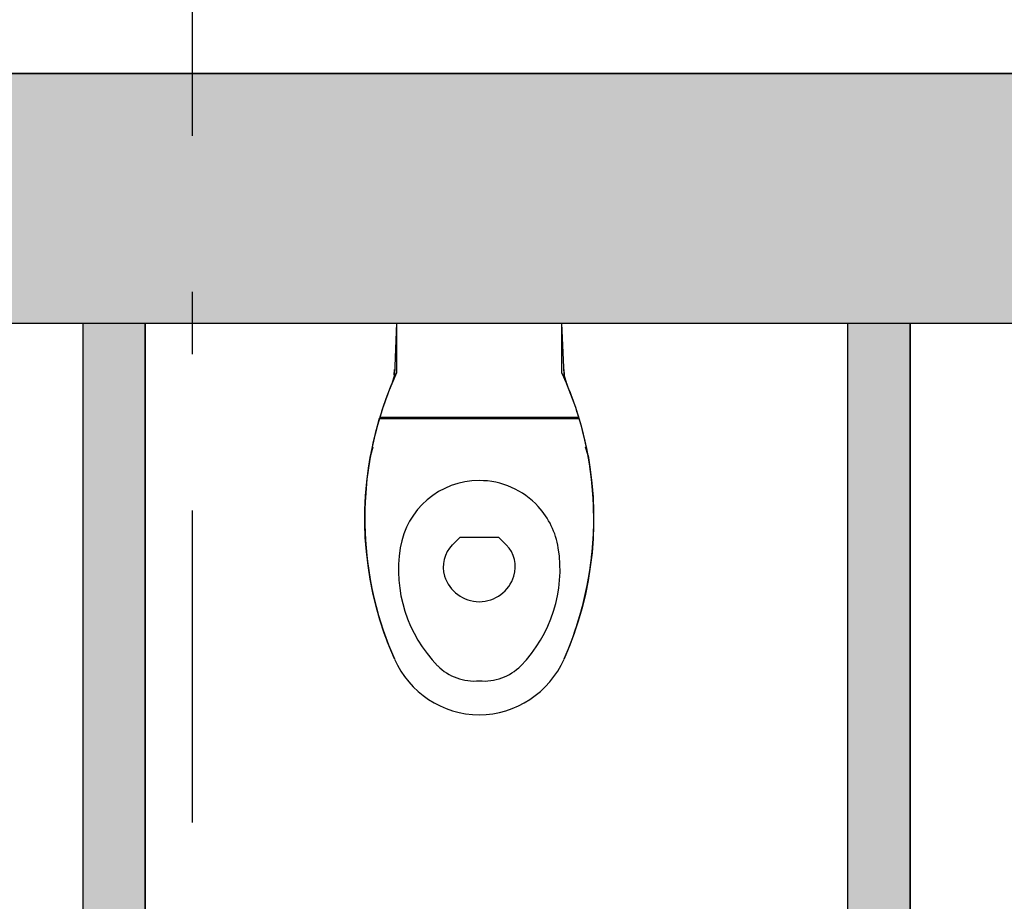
# Model space of a CAD drawing. Extents: x 2 to 87, y -108 to 11.
# Tile 50 of 256: x 29.05 to 30.63, y -79.43 to -78.02. Entities that reach past the tile are written whole.
import ezdxf

# ---------------------------------------------------------------- set-up
doc = ezdxf.new("R2010")
doc.units = 0
doc.header["$MEASUREMENT"] = 0
doc.linetypes.add('DASHDOT', pattern=[1, 0.5, -0.25, 0, -0.25])
for name, color, linetype in [('12', 7, 'CONTINUOUS'), ('2', 7, 'CONTINUOUS'), ('25', 7, 'CONTINUOUS'), ('5', 7, 'CONTINUOUS'), ('6', 7, 'CONTINUOUS')]:
    doc.layers.add(name, color=color, linetype=linetype)

msp = doc.modelspace()

# ---------------------------------------------------------------- linework, layer by layer
at = {"layer": '12', "color": 62, "linetype": 'Continuous'}
for p, q in [((29.6551, -78.5075), (29.6517, -78.5906)), ((29.6551, -78.5075), (29.6551, -78.5874)), ((29.6551, -78.5075), (29.6551, -78.5874)), ((29.9201, -78.5874), (29.9201, -78.5075)), ((29.9235, -78.5906), (29.9201, -78.5075)), ((29.9201, -78.5874), (29.9201, -78.5075)), ((29.6515, -78.5906), (29.6521, -78.5816)), ((29.9231, -78.5816), (29.9237, -78.5906)), ((29.6517, -78.5906), (29.6475, -78.6047)), ((29.9277, -78.6047), (29.9235, -78.5906)), ((29.6467, -78.6075), (29.6475, -78.6047)), ((29.9277, -78.6047), (29.9285, -78.6075)), ((29.9476, -78.6606), (29.6276, -78.6606)), ((29.6284, -78.658), (29.9468, -78.658)), ((29.6284, -78.658), (29.9468, -78.658)), ((29.6317, -78.658), (29.6309, -78.6606)), ((29.9443, -78.6606), (29.9435, -78.658)), ((29.6174, -78.7063), (29.6134, -78.7198)), ((29.9618, -78.7198), (29.9578, -78.7063)), ((29.7445, -78.8626), (29.7568, -78.8503)), ((29.7568, -78.8503), (29.8184, -78.8503)), ((29.8184, -78.8503), (29.8307, -78.8626))]:
    msp.add_line(p, q, dxfattribs=at)
for points in [[(29.6517, -79.0455), (29.6431, -79.0249), (29.6354, -79.004), (29.6284, -78.9828), (29.6224, -78.9613), (29.6171, -78.9395), (29.6128, -78.9176), (29.6094, -78.8956), (29.6068, -78.8734), (29.6051, -78.8511), (29.6043, -78.8288), (29.6044, -78.8065), (29.6054, -78.7841), (29.6073, -78.7619), (29.6101, -78.7397), (29.6134, -78.7198)], [(29.9618, -78.7198), (29.9654, -78.7419), (29.9681, -78.764), (29.9699, -78.7863), (29.9708, -78.8086), (29.9708, -78.831), (29.97, -78.8533), (29.9682, -78.8755), (29.9655, -78.8977), (29.962, -78.9198), (29.9576, -78.9417), (29.9523, -78.9634), (29.9461, -78.9848), (29.9391, -79.006), (29.9313, -79.0269), (29.9235, -79.0455)]]:
    msp.add_lwpolyline(points, dxfattribs=at)
for centre, radius, start, end in [((30.1626, -78.8202), 0.5584, 155.3545, 203.7969), ((30.1626, -78.8202), 0.5584, 155.3545, 163.1052), ((30.1626, -78.8202), 0.5584, 155.3545, 157.2904), ((29.4126, -78.8202), 0.5584, 336.2031, 24.6455), ((29.4126, -78.8202), 0.5584, 22.7096, 24.6455), ((29.4126, -78.8202), 0.5584, 16.8948, 24.6455), ((30.1626, -78.8202), 0.5584, 163.3852, 203.7969), ((29.4126, -78.8202), 0.5584, 336.2031, 16.6149), ((30.1626, -78.8202), 0.5584, 169.6409, 170.5243), ((29.4126, -78.8202), 0.5584, 9.4757, 10.3591), ((29.7876, -78.8879), 0.1282, 89.9985, 170.9061), ((29.7876, -78.8879), 0.1282, 89.9985, 170.9061), ((29.7876, -78.8879), 0.1282, 42.4453, 90.0015), ((29.7876, -78.8879), 0.1282, 42.4453, 90.0015), ((30.1626, -78.8202), 0.5584, 175.3018, 178.8442), ((29.4126, -78.8202), 0.5584, 1.1558, 4.6982), ((29.7876, -78.8879), 0.1282, 9.0939, 42.4453), ((29.7876, -78.8879), 0.1282, 9.0939, 42.4453), ((30.1626, -78.8202), 0.5584, 183.8503, 187.1628), ((29.8781, -78.9024), 0.2199, 170.9061, 224.3974), ((29.8781, -78.9024), 0.2199, 170.9061, 224.3974), ((29.7798, -78.898), 0.05, 135, 197.1865), ((29.7954, -78.898), 0.05, 342.8171, 45), ((29.6971, -78.9024), 0.2199, 315.6026, 9.0939), ((29.6971, -78.9024), 0.2199, 315.6026, 9.0939), ((29.4126, -78.8202), 0.5584, 352.8372, 356.1497), ((29.7876, -78.8956), 0.0581, 197.1865, 342.8171), ((30.1626, -78.8202), 0.5584, 192.7155, 195.4803), ((29.4126, -78.8202), 0.5584, 344.5197, 347.2845), ((29.789, -78.985), 0.15, 203.7969, 269.4689), ((29.789, -78.985), 0.15, 203.7969, 269.4689), ((29.7793, -78.9992), 0.0816, 224.3974, 275.8355), ((29.7793, -78.9992), 0.0816, 224.3974, 275.8355), ((29.7862, -78.985), 0.15, 270.5311, 336.2031), ((29.7862, -78.985), 0.15, 270.5311, 336.2031), ((29.7959, -78.9992), 0.0816, 264.1645, 315.6026), ((29.7959, -78.9992), 0.0816, 264.1645, 315.6026)]:
    msp.add_arc(centre, radius, start, end, dxfattribs=at)
at = {"layer": '2', "color": 62, "linetype": 'Continuous'}
for p, q in [((32.9476, -78.1075), (28.0276, -78.1075)), ((28.0276, -78.5075), (29.1526, -78.5075)), ((29.2526, -78.5075), (30.3776, -78.5075)), ((30.4776, -78.5075), (31.6026, -78.5075))]:
    msp.add_line(p, q, dxfattribs=at)
at = {"layer": '25', "color": 62, "linetype": 'Continuous'}
for p, q in [((28.0276, -78.1075), (32.9476, -78.1075)), ((28.0276, -78.5075), (32.9476, -78.5075)), ((29.1526, -78.5075), (29.2526, -78.5075)), ((29.1526, -78.5075), (29.1526, -79.4619)), ((29.2526, -78.5075), (29.2526, -79.4619)), ((30.3776, -78.5075), (30.4776, -78.5075)), ((30.3776, -78.5075), (30.3776, -82.4575)), ((30.4776, -78.5075), (30.4776, -82.4575))]:
    msp.add_line(p, q, dxfattribs=at)
for points in [[(28.0276, -78.1075), (28.0276, -78.1075), (32.9476, -78.1075)], [(28.0276, -78.1075), (28.0276, -78.4401), (32.9476, -78.4401)], [(28.0276, -78.1075), (32.9476, -78.1075), (32.9476, -78.4401)], [(28.0276, -78.4401), (28.0276, -78.5075), (32.9476, -78.5075)], [(28.0276, -78.4401), (32.9476, -78.4401), (32.9476, -78.5075)], [(28.0276, -78.5075), (28.0276, -78.5075), (32.9476, -78.5075)], [(29.1526, -78.5075), (29.1526, -78.5075), (29.2526, -78.5075)], [(29.1526, -78.5075), (29.1526, -79.4619), (29.2526, -79.4619)], [(29.1526, -78.5075), (29.2526, -78.5075), (29.2526, -79.4619)], [(30.3776, -78.5075), (30.3776, -78.5075), (30.4776, -78.5075)], [(30.3776, -78.5075), (30.3776, -82.4575), (30.4776, -82.4575)], [(30.3776, -78.5075), (30.4776, -78.5075), (30.4776, -82.4575)]]:
    msp.add_solid(points, dxfattribs=at)
at = {"layer": '5', "color": 7, "linetype": 'DASHDOT'}
msp.add_line((29.3276, -7.3075), (29.3276, -96.5075), dxfattribs=at)
at = {"layer": '6', "color": 62, "linetype": 'Continuous'}
for p, q in [((29.1526, -78.5075), (29.1526, -79.8075)), ((29.2526, -79.8075), (29.2526, -78.5075)), ((30.3776, -78.5075), (30.3776, -79.8075)), ((30.4776, -79.8075), (30.4776, -78.5075))]:
    msp.add_line(p, q, dxfattribs=at)

doc.saveas('drawing.dxf')
